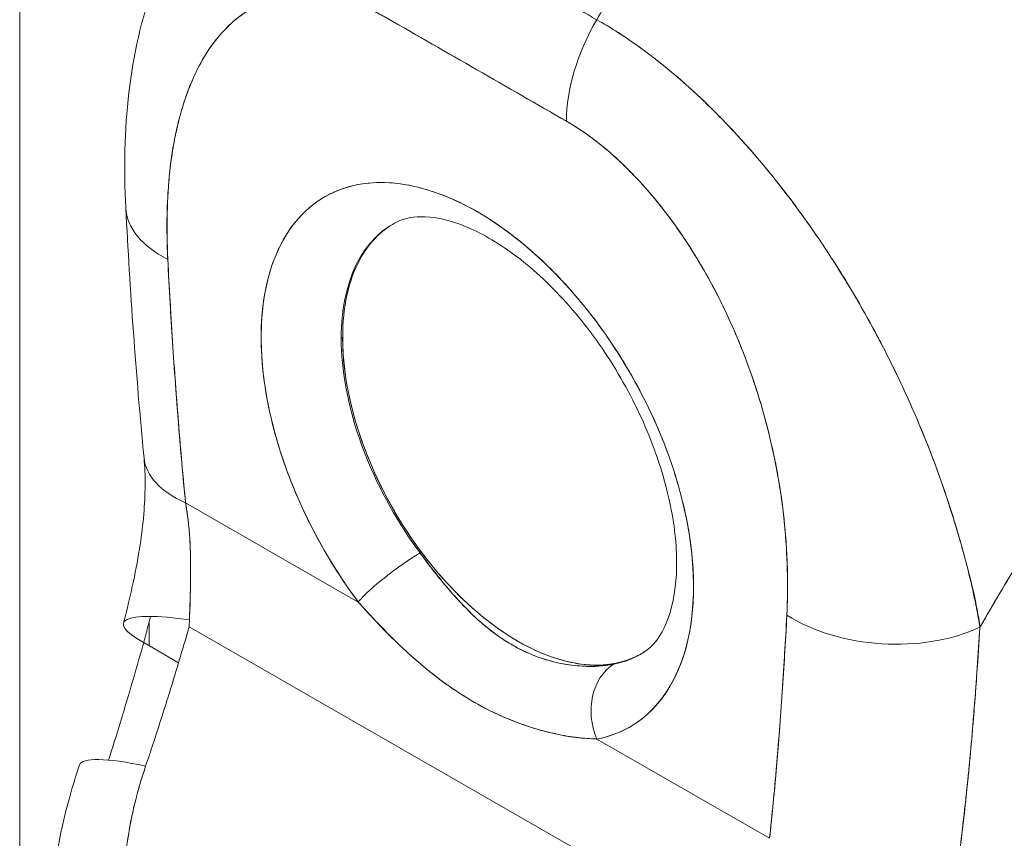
# Model space of a CAD drawing. Header units: inches. Extents: x 15 to 424, y 13 to 263.
# Tile 108 of 125: x 398.896 to 400.062, y 130.897 to 131.866. Entities that reach past the tile are written whole.
import ezdxf

# ---------------------------------------------------------------- set-up
doc = ezdxf.new("R2010")
doc.units = ezdxf.units.IN
doc.header["$LTSCALE"] = 26
doc.header["$MEASUREMENT"] = 0
doc.layers.add('Visible (ANSI)', color=7, linetype='Continuous', lineweight=5)
doc.layers.add('Visible Narrow (ANSI)', color=7, linetype='Continuous', lineweight=5)

msp = doc.modelspace()

# ---------------------------------------------------------------- linework, layer by layer
at = {"layer": 'Visible (ANSI)'}
for p, q in [((399.5433, 131.7459), (399.3311, 131.8678)), ((399.6032, 131.8518), (399.6032, 131.8518)), ((399.2765, 131.4888), (399.278, 131.4897)), ((399.198, 131.3763), (399.198, 131.3763)), ((399.2085, 131.3425), (399.2085, 131.3425)), ((399.0921, 131.2941), (399.2967, 131.1765)), ((399.2967, 131.1765), (399.0921, 131.2941)), ((400.0187, 131.2151), (400.019, 131.215)), ((400.019, 131.215), (400.0187, 131.2151)), ((400.0284, 131.1723), (400.0284, 131.1744)), ((400.0284, 131.1744), (400.0284, 131.1723)), ((399.0964, 131.1473), (399.7047, 130.7978)), ((399.7047, 130.7978), (399.0964, 131.1473)), ((399.0838, 131.1046), (399.0425, 131.1286)), ((399.5793, 131.0142), (399.7839, 130.8967)), ((399.7839, 130.8967), (399.5793, 131.0142)), ((399.7913, 130.9722), (399.7913, 130.9722)), ((399.7913, 130.9722), (399.7913, 130.9722))]:
    msp.add_line(p, q, dxfattribs=at)
for centre, major_axis, ratio, start_param, end_param in [((399.6089, -24.1205), (-95.1181, 165.1752), 0.578093, 5.500207, 5.501782), ((399.6639, 131.8154), (-0.085, -0.1479), 0.578826, 4.701744, 5.495472), ((399.6639, 131.8154), (0.085, 0.1479), 0.57891, 1.559897, 2.353547), ((399.6543, 131.8527), (-0.0512, -0.0001), 0.575125, 0.026464, 0.029562), ((399.6543, 131.8527), (-0.0512, -0.0001), 0.575125, 0.026466, 0.029564), ((399.4377, 131.3425), (-0.1807, 0.3139), 0.578093, 2.94376, 8.058229), ((399.1917, 131.6518), (-0.1704, -0.0088), 0.539473, 6.283182, 7.039945), ((399.1917, 131.6518), (-0.1704, -0.0088), 0.539473, 6.283182, 7.039945), ((399.4844, 131.3694), (-0.1467, 0.2548), 0.578093, 6.259758, 8.058229), ((399.486, 131.3703), (0.1468, -0.2548), 0.578093, 3.930198, 6.24962), ((399.2127, 131.3636), (-0.1698, -0.0165), 0.503547, 6.283183, 7.0162), ((399.2127, 131.3636), (-0.1698, -0.0165), 0.503547, 0.000005, 0.733017), ((399.345, 131.2043), (0.0547, 0.0408), 0.165502, 0.977516, 2.515264), ((399.345, 131.2043), (-0.0547, -0.0408), 0.165504, 4.119109, 5.656853), ((399.8243, 131.1735), (0.0319, 0.0555), 0.578826, 1.218205, 1.222581), ((399.8315, 131.1694), (-0.0268, -0.0466), 0.578826, 4.688627, 4.694875), ((399.9972, 131.2161), (0.0512, 0.0001), 0.575124, 5.272246, 5.281041), ((399.1835, 131.1082), (-0.1651, 0.0432), 0.167585, 5.309311, 6.87505), ((399.925, 131.2306), (-0.1704, 0.0089), 0.608717, 0.816333, 2.289763), ((399.925, 131.2306), (0.1704, -0.0089), 0.608717, 3.957926, 5.431355), ((398.9492, 131.2167), (0.0498, -0.2337), 0.594543, 1.145762, 1.181475), ((398.8306, 131.2341), (-0.0455, -0.3688), 0.614822, 1.318123, 1.357231), ((399.4844, 131.3694), (0.1467, -0.2548), 0.578093, 6.085352, 6.306612), ((399.6275, 131.042), (-0.0128, 0.067), 0.800055, 0.303667, 1.841412), ((399.6275, 131.042), (-0.0128, 0.067), 0.800055, 0.303667, 1.841412), ((399.823, 130.9461), (-0.0371, 0.0593), 0.55297, 6.054216, 6.054229), ((399.128, 130.9288), (-0.1616, 0.0548), 0.16876, 5.309456, 6.283192), ((399.5463, 131.405), (0.2511, -0.4361), 0.578093, 6.256639, 6.256642), ((399.7692, 130.9125), (0.0277, -0.0443), 0.552957, 1.762772, 1.76285), ((399.7692, 130.9125), (-0.0277, 0.0443), 0.552959, 4.904364, 4.904443), ((399.5342, 131.3981), (0.2597, -0.4509), 0.578093, 6.263572, 6.263582), ((399.7628, 130.9084), (-0.0223, 0.0356), 0.552959, 4.549655, 4.549774)]:
    msp.add_ellipse(centre, major_axis=major_axis, ratio=ratio, start_param=start_param, end_param=end_param, dxfattribs=at)
for points, knots in [([(400.1636, 132.6114), (400.1308, 132.5805), (400.0991, 132.5493), (400.0685, 132.5179), (400.0379, 132.4864), (400.0083, 132.4548), (399.9798, 132.423), (399.9513, 132.3913), (399.9239, 132.3594), (399.8976, 132.3277), (399.8712, 132.2959), (399.8459, 132.2641), (399.8216, 132.2325), (399.7974, 132.2009), (399.7742, 132.1695), (399.752, 132.1382), (399.7298, 132.107), (399.7086, 132.076), (399.6885, 132.0454), (399.6683, 132.0147), (399.6491, 131.9844), (399.6309, 131.9544), (399.6127, 131.9246), (399.5955, 131.8951), (399.5792, 131.8661)], [0, 0, 0, 0, 0.125051, 0.125051, 0.125051, 0.250106, 0.250106, 0.250106, 0.375161, 0.375161, 0.375161, 0.500216, 0.500216, 0.500216, 0.625271, 0.625271, 0.625271, 0.750326, 0.750326, 0.750326, 0.87538, 0.87538, 0.87538, 1, 1, 1, 1]), ([(399.5792, 131.8661), (399.5911, 131.8873), (399.6035, 131.9088), (399.6164, 131.9304), (399.6422, 131.9736), (399.6699, 132.0177), (399.6998, 132.0625), (399.7296, 132.1072), (399.7616, 132.1526), (399.7958, 132.1984), (399.83, 132.2441), (399.8663, 132.2903), (399.9049, 132.3365), (399.9435, 132.3827), (399.9844, 132.429), (400.0275, 132.4749), (400.0706, 132.5209), (400.116, 132.5665), (400.1636, 132.6114)], [0, 0, 0, 0, 0.09109, 0.09109, 0.09109, 0.272872, 0.272872, 0.272872, 0.454654, 0.454654, 0.454654, 0.636436, 0.636436, 0.636436, 0.818218, 0.818218, 0.818218, 1, 1, 1, 1]), ([(399.5792, 131.8661), (399.5663, 131.8736), (399.5525, 131.8815), (399.5401, 131.8886), (399.5372, 131.8903), (399.5345, 131.8919), (399.5317, 131.8934), (399.5226, 131.8987), (399.5141, 131.9036), (399.5057, 131.9084), (399.5043, 131.9092), (399.5029, 131.9101), (399.5015, 131.9109), (399.4947, 131.9148), (399.4879, 131.9187), (399.4815, 131.9224), (399.4787, 131.924), (399.476, 131.9255), (399.4732, 131.9272), (399.4704, 131.9288), (399.4676, 131.9304), (399.4648, 131.9319), (399.4584, 131.9357), (399.4516, 131.9395), (399.4448, 131.9434), (399.4434, 131.9442), (399.442, 131.945), (399.4406, 131.9458), (399.4322, 131.9506), (399.4237, 131.9555), (399.4146, 131.9607), (399.4118, 131.9623), (399.4091, 131.9639), (399.4062, 131.9655), (399.3938, 131.9727), (399.38, 131.9806), (399.3671, 131.988)], [0, 0, 0, 0, 0.166667, 0.166667, 0.166667, 0.20499, 0.20499, 0.20499, 0.333333, 0.333333, 0.333333, 0.354537, 0.354537, 0.354537, 0.456696, 0.456696, 0.456696, 0.5, 0.5, 0.5, 0.543586, 0.543586, 0.543586, 0.645594, 0.645594, 0.645594, 0.666667, 0.666667, 0.666667, 0.795017, 0.795017, 0.795017, 0.833333, 0.833333, 0.833333, 1, 1, 1, 1]), ([(399.0213, 131.643), (399.0165, 131.7359), (399.0248, 131.8268), (399.0591, 131.9202), (399.0641, 131.9321), (399.0696, 131.9438)], [0, 0, 0, 0, 0.923674, 0.923674, 1.061846, 1.061846, 1.061846, 1.061846]), ([(399.3311, 131.8678), (399.3156, 131.8767), (399.3002, 131.8836), (399.2848, 131.8884), (399.2694, 131.8931), (399.2539, 131.8959), (399.2387, 131.8963), (399.2236, 131.8967), (399.2087, 131.8947), (399.1944, 131.89), (399.18, 131.8854), (399.1662, 131.8781), (399.1533, 131.8679), (399.1405, 131.8576), (399.1284, 131.8444), (399.1178, 131.8278), (399.1071, 131.8113), (399.0977, 131.7914), (399.0901, 131.7679), (399.0825, 131.7443), (399.0767, 131.7172), (399.0734, 131.6862), (399.0702, 131.6553), (399.0694, 131.6207), (399.071, 131.5823)], [0, 0, 0, 0, 0.125, 0.125, 0.125, 0.25, 0.25, 0.25, 0.375, 0.375, 0.375, 0.5, 0.5, 0.5, 0.625, 0.625, 0.625, 0.75, 0.75, 0.75, 0.875, 0.875, 0.875, 1, 1, 1, 1]), ([(399.3311, 131.8678), (399.3262, 131.8706), (399.3212, 131.8732), (399.3163, 131.8757), (399.3109, 131.8783), (399.3055, 131.8808), (399.3001, 131.8829), (399.2941, 131.8853), (399.2882, 131.8873), (399.2824, 131.8891), (399.276, 131.891), (399.2696, 131.8925), (399.2633, 131.8937), (399.2563, 131.8949), (399.2495, 131.8957), (399.2428, 131.8961), (399.2355, 131.8965), (399.2283, 131.8963), (399.2212, 131.8956), (399.2186, 131.8953), (399.2159, 131.895), (399.2133, 131.8946), (399.2083, 131.8938), (399.2034, 131.8927), (399.1987, 131.8914), (399.1906, 131.8891), (399.1828, 131.886), (399.1754, 131.8822), (399.1671, 131.8779), (399.1593, 131.8727), (399.152, 131.8668), (399.144, 131.8602), (399.1366, 131.8527), (399.1298, 131.8444), (399.1285, 131.8429), (399.1274, 131.8414), (399.1262, 131.8399), (399.1207, 131.8326), (399.1156, 131.8249), (399.1109, 131.8166), (399.1058, 131.8073), (399.1011, 131.7974), (399.097, 131.787), (399.0932, 131.7775), (399.0898, 131.7676), (399.0869, 131.7573), (399.0842, 131.7479), (399.0819, 131.7383), (399.0799, 131.7283), (399.0799, 131.7282), (399.0798, 131.7281), (399.0798, 131.728), (399.078, 131.719), (399.0765, 131.7098), (399.0752, 131.7003), (399.074, 131.6916), (399.073, 131.6827), (399.0722, 131.6737), (399.0715, 131.6654), (399.071, 131.657), (399.0706, 131.6485), (399.0703, 131.6407), (399.0701, 131.6327), (399.07, 131.6248), (399.07, 131.6175), (399.0701, 131.6101), (399.0703, 131.6026), (399.0704, 131.5959), (399.0707, 131.5891), (399.071, 131.5823)], [0, 0, 0, 0, 0.029834, 0.029834, 0.029834, 0.0628, 0.0628, 0.0628, 0.098961, 0.098961, 0.098961, 0.138922, 0.138922, 0.138922, 0.182924, 0.182924, 0.182924, 0.2315, 0.2315, 0.2315, 0.25, 0.25, 0.25, 0.285426, 0.285426, 0.285426, 0.34571, 0.34571, 0.34571, 0.413032, 0.413032, 0.413032, 0.486895, 0.486895, 0.486895, 0.5, 0.5, 0.5, 0.561624, 0.561624, 0.561624, 0.630381, 0.630381, 0.630381, 0.692757, 0.692757, 0.692757, 0.749381, 0.749381, 0.749381, 0.75, 0.75, 0.75, 0.800969, 0.800969, 0.800969, 0.848199, 0.848199, 0.848199, 0.891486, 0.891486, 0.891486, 0.931106, 0.931106, 0.931106, 0.967268, 0.967268, 0.967268, 1, 1, 1, 1]), ([(400.0331, 131.1467), (400.0313, 131.16), (400.0287, 131.174), (400.0254, 131.1888), (400.0219, 131.2041), (400.0177, 131.2202), (400.013, 131.2373), (400.0129, 131.2377), (400.0127, 131.2381), (400.0126, 131.2384), (400.0078, 131.2558), (400.0022, 131.2742), (399.9961, 131.293), (399.9931, 131.3021), (399.99, 131.3114), (399.9867, 131.3207), (399.9836, 131.3296), (399.9803, 131.3386), (399.977, 131.3475), (399.9761, 131.3498), (399.9753, 131.352), (399.9744, 131.3543), (399.9659, 131.3762), (399.9569, 131.3977), (399.9472, 131.4189), (399.9416, 131.4312), (399.9359, 131.4434), (399.9299, 131.4556), (399.925, 131.4654), (399.9201, 131.4751), (399.9151, 131.4847), (399.9034, 131.507), (399.8912, 131.5287), (399.8785, 131.5498), (399.877, 131.5523), (399.8756, 131.5547), (399.8741, 131.5571), (399.8677, 131.5676), (399.8612, 131.578), (399.8545, 131.5881), (399.8493, 131.5962), (399.8439, 131.6042), (399.8385, 131.612), (399.8298, 131.6247), (399.821, 131.637), (399.812, 131.649), (399.8069, 131.6559), (399.8016, 131.6627), (399.7964, 131.6694), (399.7822, 131.6875), (399.7678, 131.7047), (399.7536, 131.7205), (399.7514, 131.7229), (399.7492, 131.7254), (399.7471, 131.7277), (399.735, 131.7409), (399.7232, 131.7531), (399.7116, 131.7644), (399.7026, 131.7732), (399.6938, 131.7814), (399.6852, 131.7891), (399.6807, 131.793), (399.6763, 131.7969), (399.672, 131.8005), (399.6596, 131.811), (399.6477, 131.8205), (399.6359, 131.8292), (399.6336, 131.8309), (399.6312, 131.8326), (399.6289, 131.8343), (399.6206, 131.8402), (399.6125, 131.8458), (399.6048, 131.8508), (399.5956, 131.8567), (399.587, 131.8619), (399.5792, 131.8661)], [0, 0, 0, 0, 0.053972, 0.053972, 0.053972, 0.109887, 0.109887, 0.109887, 0.111111, 0.111111, 0.111111, 0.16784, 0.16784, 0.16784, 0.195541, 0.195541, 0.195541, 0.222222, 0.222222, 0.222222, 0.229068, 0.229068, 0.229068, 0.294927, 0.294927, 0.294927, 0.333333, 0.333333, 0.333333, 0.364421, 0.364421, 0.364421, 0.436204, 0.436204, 0.436204, 0.444444, 0.444444, 0.444444, 0.480497, 0.480497, 0.480497, 0.509227, 0.509227, 0.509227, 0.555556, 0.555556, 0.555556, 0.582389, 0.582389, 0.582389, 0.655375, 0.655375, 0.655375, 0.666667, 0.666667, 0.666667, 0.729054, 0.729054, 0.729054, 0.777778, 0.777778, 0.777778, 0.802917, 0.802917, 0.802917, 0.874492, 0.874492, 0.874492, 0.888889, 0.888889, 0.888889, 0.939873, 0.939873, 0.939873, 1, 1, 1, 1]), ([(399.5792, 131.8661), (399.5865, 131.862), (399.5939, 131.8576), (399.6013, 131.8529), (399.6094, 131.8478), (399.6177, 131.8423), (399.6259, 131.8365), (399.6312, 131.8327), (399.6366, 131.8288), (399.6419, 131.8247), (399.6456, 131.8219), (399.6492, 131.8191), (399.6529, 131.8162), (399.6627, 131.8084), (399.6726, 131.8002), (399.6824, 131.7915), (399.69, 131.7848), (399.6976, 131.7779), (399.7051, 131.7707), (399.7082, 131.7677), (399.7113, 131.7647), (399.7144, 131.7616), (399.7259, 131.7503), (399.7374, 131.7384), (399.7488, 131.7259), (399.755, 131.719), (399.7613, 131.7119), (399.7675, 131.7046), (399.7735, 131.6977), (399.7794, 131.6906), (399.7853, 131.6833), (399.7982, 131.6674), (399.811, 131.6508), (399.8234, 131.6335), (399.8249, 131.6314), (399.8264, 131.6294), (399.8278, 131.6273), (399.8397, 131.6106), (399.8513, 131.5933), (399.8627, 131.5755), (399.87, 131.5639), (399.8772, 131.5522), (399.8842, 131.5402), (399.89, 131.5304), (399.8957, 131.5205), (399.9012, 131.5104), (399.9126, 131.4898), (399.9236, 131.4687), (399.934, 131.4471), (399.9343, 131.4465), (399.9346, 131.4458), (399.935, 131.4451), (399.9436, 131.4271), (399.9518, 131.4089), (399.9597, 131.3905), (399.9661, 131.3754), (399.9722, 131.3601), (399.978, 131.3448), (399.9786, 131.3434), (399.9791, 131.3419), (399.9796, 131.3404), (399.9851, 131.3258), (399.9903, 131.3112), (399.9951, 131.2966), (399.9993, 131.2837), (400.0033, 131.271), (400.007, 131.2583), (400.0085, 131.2533), (400.0099, 131.2483), (400.0113, 131.2433), (400.013, 131.2371), (400.0147, 131.2309), (400.0163, 131.2248), (400.0189, 131.2149), (400.0212, 131.2051), (400.0235, 131.1954), (400.0254, 131.1867), (400.0273, 131.1781), (400.029, 131.1696), (400.0305, 131.1619), (400.0319, 131.1542), (400.0331, 131.1467)], [0, 0, 0, 0, 0.039552, 0.039552, 0.039552, 0.082978, 0.082978, 0.082978, 0.111111, 0.111111, 0.111111, 0.130351, 0.130351, 0.130351, 0.182269, 0.182269, 0.182269, 0.222222, 0.222222, 0.222222, 0.238631, 0.238631, 0.238631, 0.299677, 0.299677, 0.299677, 0.333333, 0.333333, 0.333333, 0.365563, 0.365563, 0.365563, 0.436149, 0.436149, 0.436149, 0.444444, 0.444444, 0.444444, 0.511902, 0.511902, 0.511902, 0.555556, 0.555556, 0.555556, 0.591194, 0.591194, 0.591194, 0.664363, 0.664363, 0.664363, 0.666667, 0.666667, 0.666667, 0.727664, 0.727664, 0.727664, 0.777778, 0.777778, 0.777778, 0.782558, 0.782558, 0.782558, 0.830295, 0.830295, 0.830295, 0.872238, 0.872238, 0.872238, 0.888889, 0.888889, 0.888889, 0.909568, 0.909568, 0.909568, 0.942962, 0.942962, 0.942962, 0.972975, 0.972975, 0.972975, 1, 1, 1, 1]), ([(400.5982, 131.8598), (400.5692, 131.8328), (400.5411, 131.8055), (400.5139, 131.7781), (400.4826, 131.7465), (400.4526, 131.7147), (400.4238, 131.683), (400.395, 131.6512), (400.3675, 131.6195), (400.3412, 131.588), (400.3149, 131.5565), (400.2898, 131.5252), (400.2659, 131.4943), (400.242, 131.4633), (400.2193, 131.4327), (400.1978, 131.4026), (400.1762, 131.3724), (400.1558, 131.3428), (400.1365, 131.3137), (400.1172, 131.2846), (400.0989, 131.2561), (400.0817, 131.2282), (400.0645, 131.2004), (400.0483, 131.1732), (400.0331, 131.1467)], [0, 0, 0, 0, 0.110185, 0.110185, 0.110185, 0.237301, 0.237301, 0.237301, 0.364418, 0.364418, 0.364418, 0.491534, 0.491534, 0.491534, 0.618651, 0.618651, 0.618651, 0.745767, 0.745767, 0.745767, 0.872884, 0.872884, 0.872884, 1, 1, 1, 1]), ([(400.0331, 131.1467), (400.0351, 131.1501), (400.0371, 131.1536), (400.0391, 131.1571), (400.0541, 131.1829), (400.07, 131.2094), (400.0868, 131.2364), (400.1036, 131.2635), (400.1214, 131.2912), (400.1403, 131.3194), (400.1591, 131.3476), (400.1789, 131.3763), (400.1998, 131.4055), (400.2208, 131.4346), (400.2427, 131.4642), (400.2658, 131.4941), (400.2889, 131.5241), (400.3132, 131.5543), (400.3385, 131.5848), (400.3639, 131.6152), (400.3904, 131.6459), (400.418, 131.6766), (400.4457, 131.7072), (400.4746, 131.738), (400.5046, 131.7686), (400.5346, 131.7992), (400.5658, 131.8297), (400.5982, 131.8598)], [0, 0, 0, 0, 0.016632, 0.016632, 0.016632, 0.139553, 0.139553, 0.139553, 0.262474, 0.262474, 0.262474, 0.385395, 0.385395, 0.385395, 0.508316, 0.508316, 0.508316, 0.631237, 0.631237, 0.631237, 0.754158, 0.754158, 0.754158, 0.877079, 0.877079, 0.877079, 1, 1, 1, 1]), ([(399.8044, 131.1611), (399.8059, 131.1977), (399.8051, 131.2332), (399.8017, 131.2679), (399.7984, 131.3026), (399.7925, 131.3366), (399.7848, 131.3689), (399.7772, 131.4012), (399.7677, 131.4318), (399.757, 131.4607), (399.7463, 131.4895), (399.7342, 131.5166), (399.7213, 131.5417), (399.7084, 131.5667), (399.6945, 131.5899), (399.6802, 131.611), (399.6658, 131.6321), (399.6509, 131.6512), (399.6357, 131.6682), (399.6206, 131.6853), (399.6051, 131.7003), (399.5896, 131.7133), (399.5742, 131.7262), (399.5588, 131.7371), (399.5433, 131.7459)], [0, 0, 0, 0, 0.125, 0.125, 0.125, 0.25, 0.25, 0.25, 0.375, 0.375, 0.375, 0.5, 0.5, 0.5, 0.625, 0.625, 0.625, 0.75, 0.75, 0.75, 0.875, 0.875, 0.875, 1, 1, 1, 1]), ([(399.8044, 131.1611), (399.8047, 131.1679), (399.805, 131.1748), (399.8051, 131.1817), (399.8053, 131.1893), (399.8053, 131.197), (399.8052, 131.2047), (399.8051, 131.2133), (399.8049, 131.2219), (399.8045, 131.2305), (399.804, 131.2401), (399.8034, 131.2498), (399.8025, 131.2595), (399.8016, 131.2703), (399.8004, 131.2813), (399.7989, 131.2923), (399.7978, 131.3005), (399.7966, 131.3087), (399.7952, 131.317), (399.7946, 131.3211), (399.7939, 131.3252), (399.7931, 131.3294), (399.7906, 131.3432), (399.7877, 131.3571), (399.7843, 131.3711), (399.7806, 131.3866), (399.7764, 131.4022), (399.7716, 131.4177), (399.7663, 131.4349), (399.7604, 131.4521), (399.7538, 131.4692), (399.7521, 131.4736), (399.7504, 131.478), (399.7486, 131.4824), (399.7432, 131.4955), (399.7374, 131.5086), (399.7313, 131.5215), (399.7238, 131.5371), (399.7158, 131.5526), (399.7072, 131.5676), (399.6996, 131.581), (399.6915, 131.5941), (399.683, 131.6068), (399.676, 131.6173), (399.6687, 131.6275), (399.6612, 131.6373), (399.6605, 131.6382), (399.6598, 131.6391), (399.6591, 131.64), (399.6517, 131.6496), (399.6441, 131.6588), (399.6362, 131.6677), (399.6292, 131.6756), (399.622, 131.6832), (399.6147, 131.6904), (399.608, 131.697), (399.6013, 131.7032), (399.5945, 131.7091), (399.5883, 131.7145), (399.5821, 131.7195), (399.5759, 131.7242), (399.5702, 131.7285), (399.5645, 131.7326), (399.5588, 131.7363), (399.5536, 131.7397), (399.5485, 131.7429), (399.5433, 131.7459)], [0, 0, 0, 0, 0.034588, 0.034588, 0.034588, 0.072613, 0.072613, 0.072613, 0.11445, 0.11445, 0.11445, 0.16066, 0.16066, 0.16066, 0.2119, 0.2119, 0.2119, 0.25, 0.25, 0.25, 0.268909, 0.268909, 0.268909, 0.332309, 0.332309, 0.332309, 0.40259, 0.40259, 0.40259, 0.480099, 0.480099, 0.480099, 0.5, 0.5, 0.5, 0.559815, 0.559815, 0.559815, 0.632197, 0.632197, 0.632197, 0.696757, 0.696757, 0.696757, 0.75, 0.75, 0.75, 0.754844, 0.754844, 0.754844, 0.806927, 0.806927, 0.806927, 0.853712, 0.853712, 0.853712, 0.896031, 0.896031, 0.896031, 0.93419, 0.93419, 0.93419, 0.968796, 0.968796, 0.968796, 1, 1, 1, 1]), ([(399.2967, 131.1765), (399.2809, 131.1977), (399.2665, 131.2197), (399.2535, 131.2429), (399.2404, 131.2661), (399.2286, 131.2905), (399.2187, 131.3151), (399.2089, 131.3396), (399.2008, 131.3642), (399.1948, 131.3885), (399.1888, 131.4128), (399.1848, 131.4367), (399.1829, 131.4597), (399.181, 131.4826), (399.1812, 131.5046), (399.1835, 131.5251), (399.1859, 131.5456), (399.1903, 131.5645), (399.1967, 131.5815), (399.2032, 131.5984), (399.2116, 131.6134), (399.2218, 131.6261), (399.232, 131.6387), (399.244, 131.649), (399.2575, 131.6567), (399.271, 131.6644), (399.286, 131.6694), (399.3022, 131.6718), (399.3183, 131.6741), (399.3355, 131.6737), (399.3535, 131.6706), (399.3714, 131.6675), (399.39, 131.6617), (399.4089, 131.6533), (399.4278, 131.6449), (399.4469, 131.6339), (399.4658, 131.6206), (399.4847, 131.6074), (399.5033, 131.5918), (399.5213, 131.5743), (399.5393, 131.5567), (399.5565, 131.5373), (399.5727, 131.5164), (399.5888, 131.4956), (399.6039, 131.4732), (399.6174, 131.45), (399.6309, 131.4268), (399.643, 131.4027), (399.6533, 131.3783), (399.6635, 131.3539), (399.672, 131.3292), (399.6785, 131.3048), (399.685, 131.2805), (399.6894, 131.2564), (399.6918, 131.2332), (399.6942, 131.2101), (399.6945, 131.1878), (399.6926, 131.167), (399.6908, 131.1462), (399.6868, 131.1268), (399.6809, 131.1094), (399.6749, 131.092), (399.6669, 131.0765), (399.6571, 131.0634), (399.6472, 131.0502), (399.6355, 131.0393), (399.6225, 131.031), (399.6094, 131.0228), (399.5951, 131.0172), (399.5793, 131.0142)], [0, 0, 0, 0, 0.043478, 0.043478, 0.043478, 0.086957, 0.086957, 0.086957, 0.130435, 0.130435, 0.130435, 0.173913, 0.173913, 0.173913, 0.217391, 0.217391, 0.217391, 0.26087, 0.26087, 0.26087, 0.304348, 0.304348, 0.304348, 0.347826, 0.347826, 0.347826, 0.391304, 0.391304, 0.391304, 0.434783, 0.434783, 0.434783, 0.478261, 0.478261, 0.478261, 0.521739, 0.521739, 0.521739, 0.565217, 0.565217, 0.565217, 0.608696, 0.608696, 0.608696, 0.652174, 0.652174, 0.652174, 0.695652, 0.695652, 0.695652, 0.73913, 0.73913, 0.73913, 0.782609, 0.782609, 0.782609, 0.826087, 0.826087, 0.826087, 0.869565, 0.869565, 0.869565, 0.913043, 0.913043, 0.913043, 0.956522, 0.956522, 0.956522, 1, 1, 1, 1]), ([(399.2782, 131.4897), (399.2781, 131.5077), (399.2798, 131.5243), (399.2832, 131.5397), (399.2866, 131.5552), (399.2917, 131.5695), (399.2985, 131.5819), (399.3052, 131.5943), (399.3135, 131.6049), (399.3232, 131.6134), (399.329, 131.6185), (399.3353, 131.6229), (399.342, 131.6265)], [0, 0, 0, 0, 0.0714286, 0.0714286, 0.0714286, 0.1428571, 0.1428571, 0.1428571, 0.2142857, 0.2142857, 0.2142857, 0.2572065, 0.2572065, 0.2572065, 0.2572065]), ([(399.6345, 131.1167), (399.6425, 131.1217), (399.6498, 131.1291), (399.6636, 131.1537), (399.6695, 131.1717), (399.6745, 131.2138), (399.6744, 131.2366), (399.6682, 131.2866), (399.662, 131.3138), (399.6436, 131.3697), (399.6312, 131.3985), (399.6014, 131.4541), (399.5838, 131.481), (399.5457, 131.5295), (399.5252, 131.5512), (399.4841, 131.5871), (399.4634, 131.6013), (399.4252, 131.6216), (399.4075, 131.6279), (399.3768, 131.6338), (399.3641, 131.6333), (399.3494, 131.6297), (399.3451, 131.6281), (399.3412, 131.626)], [5.51928, 5.51928, 5.51928, 5.51928, 5.828754, 5.828754, 6.155302, 6.155302, 6.436816, 6.436816, 6.72261, 6.72261, 7.015013, 7.015013, 7.310439, 7.310439, 7.604375, 7.604375, 7.892545, 7.892545, 8.174189, 8.174189, 8.468178, 8.468178, 8.614019, 8.614019, 8.614019, 8.614019]), ([(399.071, 131.5823), (399.0727, 131.5493), (399.0746, 131.5165), (399.0767, 131.4842), (399.0788, 131.4518), (399.0812, 131.4198), (399.0837, 131.3881), (399.0863, 131.3564), (399.089, 131.3251), (399.0921, 131.2941)], [0, 0, 0, 0, 0.333333, 0.333333, 0.333333, 0.666667, 0.666667, 0.666667, 1, 1, 1, 1]), ([(399.071, 131.5823), (399.0728, 131.5479), (399.0748, 131.5133), (399.0771, 131.4787), (399.0793, 131.4452), (399.0818, 131.4115), (399.0846, 131.3778), (399.0868, 131.35), (399.0893, 131.3221), (399.0921, 131.2941)], [0, 0, 0, 0, 0.361662, 0.361662, 0.361662, 0.711598, 0.711598, 0.711598, 1, 1, 1, 1]), ([(399.6318, 131.1151), (399.6268, 131.1123), (399.6215, 131.1099), (399.6159, 131.1079), (399.6038, 131.1037), (399.5905, 131.1016), (399.5765, 131.1019), (399.5625, 131.1021), (399.5477, 131.1046), (399.5325, 131.1093), (399.5174, 131.114), (399.5018, 131.1209), (399.4862, 131.1299), (399.4706, 131.1388), (399.4551, 131.1498), (399.4399, 131.1625), (399.4247, 131.1753), (399.4099, 131.1898), (399.3959, 131.2056), (399.3819, 131.2215), (399.3686, 131.2388), (399.3564, 131.257), (399.3442, 131.2753), (399.3332, 131.2945), (399.3235, 131.3141), (399.3138, 131.3338), (399.3054, 131.3539), (399.2987, 131.3741), (399.2919, 131.3942), (399.2867, 131.4144), (399.2833, 131.4338), (399.2799, 131.4532), (399.2782, 131.4717), (399.2782, 131.4897)], [0.2530978, 0.2530978, 0.2530978, 0.2530978, 0.2857143, 0.2857143, 0.2857143, 0.3571429, 0.3571429, 0.3571429, 0.4285714, 0.4285714, 0.4285714, 0.5, 0.5, 0.5, 0.5714286, 0.5714286, 0.5714286, 0.6428571, 0.6428571, 0.6428571, 0.7142857, 0.7142857, 0.7142857, 0.7857143, 0.7857143, 0.7857143, 0.8571429, 0.8571429, 0.8571429, 0.9285714, 0.9285714, 0.9285714, 1, 1, 1, 1]), ([(399.0184, 131.1514), (399.0227, 131.1676), (399.0268, 131.1843), (399.0334, 131.2154), (399.0361, 131.23), (399.0419, 131.2686), (399.044, 131.2929), (399.0443, 131.3261), (399.0438, 131.3373), (399.0429, 131.3471)], [0, 0, 0, 0, 0.1503036, 0.1503036, 0.2798334, 0.2798334, 0.4990044, 0.4990044, 0.6200223, 0.6200223, 0.6200223, 0.6200223]), ([(399.0921, 131.2941), (399.0925, 131.2914), (399.093, 131.2887), (399.0934, 131.286), (399.0945, 131.2792), (399.0953, 131.2722), (399.096, 131.265), (399.0966, 131.2586), (399.0971, 131.2522), (399.0974, 131.2456), (399.0977, 131.2398), (399.0979, 131.2339), (399.098, 131.228), (399.0981, 131.2228), (399.0981, 131.2176), (399.0981, 131.2123), (399.0981, 131.2077), (399.098, 131.203), (399.098, 131.1983), (399.0979, 131.1941), (399.0978, 131.19), (399.0977, 131.1858), (399.0976, 131.182), (399.0974, 131.1782), (399.0973, 131.1744), (399.0972, 131.1709), (399.0971, 131.1674), (399.097, 131.164), (399.0969, 131.1611), (399.0968, 131.1582), (399.0967, 131.1554)], [0, 0, 0, 0, 0.063513, 0.063513, 0.063513, 0.222312, 0.222312, 0.222312, 0.363, 0.363, 0.363, 0.4873, 0.4873, 0.4873, 0.597282, 0.597282, 0.597282, 0.695064, 0.695064, 0.695064, 0.782876, 0.782876, 0.782876, 0.863021, 0.863021, 0.863021, 0.937815, 0.937815, 0.937815, 1, 1, 1, 1]), ([(399.0921, 131.2941), (399.0944, 131.2808), (399.0961, 131.2663), (399.0971, 131.2512), (399.098, 131.236), (399.0982, 131.22), (399.098, 131.2039), (399.0979, 131.1878), (399.0974, 131.1715), (399.0967, 131.1554)], [0, 0, 0, 0, 0.333333, 0.333333, 0.333333, 0.666667, 0.666667, 0.666667, 1, 1, 1, 1]), ([(399.3699, 131.2347), (399.3718, 131.2322), (399.3736, 131.2297), (399.3755, 131.2273), (399.3826, 131.2178), (399.3898, 131.2086), (399.397, 131.1997), (399.4051, 131.1899), (399.4132, 131.1807), (399.4215, 131.172), (399.4301, 131.163), (399.439, 131.1547), (399.4481, 131.1472), (399.4552, 131.1414), (399.4624, 131.1361), (399.4697, 131.1313), (399.4719, 131.1299), (399.474, 131.1286), (399.4762, 131.1273), (399.4772, 131.1267), (399.4782, 131.1261), (399.4792, 131.1255), (399.4877, 131.1206), (399.4963, 131.1165), (399.5051, 131.113), (399.5144, 131.1094), (399.5239, 131.1065), (399.5332, 131.1045), (399.5419, 131.1026), (399.5506, 131.1014), (399.559, 131.1008), (399.5666, 131.1003), (399.574, 131.1002), (399.581, 131.1007), (399.5848, 131.1009), (399.5885, 131.1013), (399.592, 131.1017), (399.5942, 131.102), (399.5964, 131.1024), (399.5985, 131.1028), (399.5987, 131.1028), (399.599, 131.1029), (399.5993, 131.1029)], [0, 0, 0, 0, 0.026731, 0.026731, 0.026731, 0.131047, 0.131047, 0.131047, 0.24653, 0.24653, 0.24653, 0.366857, 0.366857, 0.366857, 0.460404, 0.460404, 0.460404, 0.48757, 0.48757, 0.48757, 0.5, 0.5, 0.5, 0.605726, 0.605726, 0.605726, 0.718306, 0.718306, 0.718306, 0.822579, 0.822579, 0.822579, 0.916011, 0.916011, 0.916011, 0.965684, 0.965684, 0.965684, 0.996073, 0.996073, 0.996073, 1, 1, 1, 1]), ([(399.3699, 131.2346), (399.3805, 131.2198), (399.3918, 131.2055), (399.4036, 131.1918), (399.4154, 131.1781), (399.4278, 131.165), (399.4404, 131.1538), (399.453, 131.1426), (399.4659, 131.1333), (399.4792, 131.1256), (399.4925, 131.118), (399.5062, 131.1121), (399.5203, 131.1079), (399.5345, 131.1036), (399.5491, 131.1013), (399.5625, 131.1005), (399.5758, 131.0998), (399.5879, 131.1005), (399.5991, 131.1028)], [0, 0, 0, 0, 0.1666667, 0.1666667, 0.1666667, 0.3333333, 0.3333333, 0.3333333, 0.5, 0.5, 0.5, 0.6666667, 0.6666667, 0.6666667, 0.8333333, 0.8333333, 0.8333333, 0.9988188, 0.9988188, 0.9988188, 0.9988188]), ([(399.5793, 131.0142), (399.5637, 131.0144), (399.5463, 131.0166), (399.527, 131.0211), (399.5077, 131.0256), (399.4865, 131.0324), (399.4655, 131.0418), (399.4446, 131.0511), (399.4239, 131.063), (399.4039, 131.0771), (399.3838, 131.0913), (399.3644, 131.1078), (399.3465, 131.1246), (399.3286, 131.1414), (399.3124, 131.1587), (399.2967, 131.1765)], [0, 0, 0, 0, 0.2, 0.2, 0.2, 0.4, 0.4, 0.4, 0.6, 0.6, 0.6, 0.8, 0.8, 0.8, 1, 1, 1, 1]), ([(399.5793, 131.0142), (399.5789, 131.0142), (399.5786, 131.0143), (399.5783, 131.0143), (399.5715, 131.0146), (399.5644, 131.0152), (399.5569, 131.016), (399.5486, 131.017), (399.5398, 131.0183), (399.5305, 131.0203), (399.5293, 131.0205), (399.5281, 131.0208), (399.5269, 131.0211), (399.5182, 131.0231), (399.509, 131.0255), (399.4997, 131.0286), (399.4885, 131.0322), (399.4771, 131.0366), (399.4658, 131.0417), (399.4656, 131.0417), (399.4655, 131.0418), (399.4653, 131.0419), (399.4536, 131.0472), (399.4419, 131.0532), (399.4304, 131.06), (399.4215, 131.0653), (399.4126, 131.071), (399.4038, 131.0772), (399.401, 131.0792), (399.3981, 131.0812), (399.3953, 131.0833), (399.3838, 131.0918), (399.3725, 131.101), (399.3617, 131.1107), (399.3565, 131.1152), (399.3515, 131.1199), (399.3465, 131.1246), (399.3411, 131.1297), (399.3358, 131.135), (399.3307, 131.1402), (399.3213, 131.1498), (399.3123, 131.1594), (399.3036, 131.169), (399.3013, 131.1715), (399.299, 131.174), (399.2967, 131.1765)], [0, 0, 0, 0, 0.004325, 0.004325, 0.004325, 0.090849, 0.090849, 0.090849, 0.187661, 0.187661, 0.187661, 0.2, 0.2, 0.2, 0.290523, 0.290523, 0.290523, 0.398627, 0.398627, 0.398627, 0.4, 0.4, 0.4, 0.512246, 0.512246, 0.512246, 0.6, 0.6, 0.6, 0.628359, 0.628359, 0.628359, 0.744718, 0.744718, 0.744718, 0.8, 0.8, 0.8, 0.860782, 0.860782, 0.860782, 0.970989, 0.970989, 0.970989, 1, 1, 1, 1]), ([(399.0425, 131.1286), (399.0441, 131.1346), (399.0457, 131.1406), (399.0472, 131.1466), (399.0483, 131.1509), (399.0494, 131.1552), (399.0504, 131.1595)], [0, 0, 0, 0, 0.05735536, 0.05735536, 0.05735536, 0.09901205, 0.09901205, 0.09901205, 0.09901205]), ([(399.7839, 130.8967), (399.7869, 130.9243), (399.7896, 130.9524), (399.7921, 130.9812), (399.7946, 131.01), (399.7968, 131.0394), (399.7989, 131.0694), (399.8009, 131.0994), (399.8027, 131.1299), (399.8044, 131.1611)], [0, 0, 0, 0, 0.333333, 0.333333, 0.333333, 0.666667, 0.666667, 0.666667, 1, 1, 1, 1]), ([(399.7839, 130.8967), (399.7866, 130.9216), (399.789, 130.9466), (399.7913, 130.9719), (399.794, 131.0025), (399.7964, 131.0333), (399.7985, 131.0643), (399.8007, 131.0964), (399.8027, 131.1287), (399.8044, 131.1611)], [0, 0, 0, 0, 0.288491, 0.288491, 0.288491, 0.638459, 0.638459, 0.638459, 1, 1, 1, 1]), ([(399.0964, 131.1473), (399.0909, 131.1283), (399.0853, 131.1095), (399.0797, 131.0909), (399.074, 131.0723), (399.0683, 131.054), (399.0625, 131.0359), (399.0567, 131.0177), (399.0508, 130.9998), (399.0448, 130.9822)], [0, 0, 0, 0, 0.333333, 0.333333, 0.333333, 0.666667, 0.666667, 0.666667, 1, 1, 1, 1]), ([(400.0082, 130.8729), (400.0085, 130.8757), (400.0088, 130.8785), (400.0091, 130.8813), (400.0097, 130.8862), (400.0103, 130.8911), (400.0109, 130.896), (400.0127, 130.9115), (400.0145, 130.9269), (400.0162, 130.9422), (400.017, 130.9489), (400.0177, 130.9555), (400.0184, 130.9622), (400.0186, 130.964), (400.0188, 130.9658), (400.019, 130.9676), (400.0197, 130.975), (400.0204, 130.9824), (400.0211, 130.9898), (400.0227, 131.0063), (400.0241, 131.0227), (400.0254, 131.0389), (400.0258, 131.0443), (400.0263, 131.0497), (400.0267, 131.055), (400.0268, 131.0565), (400.0269, 131.0579), (400.027, 131.0594), (400.0279, 131.07), (400.0287, 131.0805), (400.0294, 131.091), (400.0308, 131.11), (400.0321, 131.1286), (400.0331, 131.1467)], [0, 0, 0, 0, 0.029161, 0.029161, 0.029161, 0.080621, 0.080621, 0.080621, 0.243196, 0.243196, 0.243196, 0.313778, 0.313778, 0.313778, 0.333333, 0.333333, 0.333333, 0.41251, 0.41251, 0.41251, 0.591045, 0.591045, 0.591045, 0.650584, 0.650584, 0.650584, 0.666667, 0.666667, 0.666667, 0.784923, 0.784923, 0.784923, 1, 1, 1, 1]), ([(400.0331, 131.1467), (400.0311, 131.1144), (400.0289, 131.0828), (400.0264, 131.0517), (400.0263, 131.0501), (400.0262, 131.0486), (400.0261, 131.047), (400.0237, 131.0176), (400.0211, 130.9888), (400.0182, 130.9605), (400.0179, 130.9574), (400.0176, 130.9543), (400.0173, 130.9512), (400.0145, 130.9246), (400.0115, 130.8985), (400.0082, 130.8729)], [0, 0, 0, 0, 0.333333, 0.333333, 0.333333, 0.350215, 0.350215, 0.350215, 0.666667, 0.666667, 0.666667, 0.701162, 0.701162, 0.701162, 1, 1, 1, 1]), ([(399.0387, 131.1148), (399.034, 131.0984), (399.0291, 131.0816), (399.024, 131.0645), (399.0221, 131.0579), (399.0201, 131.0513), (399.0181, 131.0447), (399.0179, 131.0443), (399.0178, 131.0439), (399.0177, 131.0435), (399.0146, 131.0331), (399.0114, 131.0227), (399.0081, 131.0121), (399.0057, 131.0046), (399.0033, 130.997), (399.0009, 130.9893)], [0, 0, 0, 0, 0.3333333, 0.3333333, 0.3333333, 0.461137, 0.461137, 0.461137, 0.4686966, 0.4686966, 0.4686966, 0.6666667, 0.6666667, 0.6666667, 0.8080998, 0.8080998, 0.8080998, 0.8080998]), ([(398.9329, 130.8085), (398.934, 130.8547), (398.9424, 130.9009), (398.9583, 130.9586), (398.9622, 130.9711), (398.9664, 130.9836)], [0, 0, 0, 0, 0.4156798, 0.4156798, 0.5322905, 0.5322905, 0.5322905, 0.5322905]), ([(399.0448, 130.9822), (399.0396, 130.9664), (399.0352, 130.9513), (399.0317, 130.9369), (399.0282, 130.9225), (399.0255, 130.9088), (399.0236, 130.8958), (399.0217, 130.8827), (399.0206, 130.8704), (399.0203, 130.8588), (399.02, 130.8473), (399.0205, 130.8364), (399.0218, 130.8266), (399.0232, 130.8167), (399.0255, 130.8077), (399.0286, 130.7998), (399.0317, 130.792), (399.0356, 130.7853), (399.0401, 130.7798), (399.0445, 130.7744), (399.0494, 130.7702), (399.0549, 130.7672)], [0, 0, 0, 0, 0.142857, 0.142857, 0.142857, 0.285714, 0.285714, 0.285714, 0.428571, 0.428571, 0.428571, 0.571429, 0.571429, 0.571429, 0.714286, 0.714286, 0.714286, 0.857143, 0.857143, 0.857143, 1, 1, 1, 1]), ([(399.0448, 130.9822), (399.0422, 130.9746), (399.0398, 130.9669), (399.0375, 130.9591), (399.035, 130.9502), (399.0327, 130.9413), (399.0306, 130.9324), (399.0286, 130.9235), (399.0268, 130.9147), (399.0253, 130.9059), (399.0239, 130.898), (399.0228, 130.8902), (399.0219, 130.8825), (399.0212, 130.8756), (399.0207, 130.8688), (399.0204, 130.8622), (399.0203, 130.8596), (399.0202, 130.8571), (399.0202, 130.8547), (399.0202, 130.8512), (399.0202, 130.8478), (399.0203, 130.8445), (399.0205, 130.8392), (399.0209, 130.834), (399.0215, 130.829), (399.022, 130.8244), (399.0228, 130.8199), (399.0238, 130.8156), (399.0247, 130.8116), (399.0257, 130.8078), (399.027, 130.8041), (399.0273, 130.8032), (399.0276, 130.8023), (399.028, 130.8014), (399.0289, 130.799), (399.0299, 130.7967), (399.0309, 130.7944), (399.0323, 130.7916), (399.0338, 130.7889), (399.0354, 130.7864), (399.0369, 130.784), (399.0385, 130.7818), (399.0402, 130.7798), (399.0417, 130.7779), (399.0434, 130.7761), (399.0451, 130.7744), (399.0467, 130.7729), (399.0483, 130.7716), (399.05, 130.7703), (399.0516, 130.7691), (399.0532, 130.7681), (399.0549, 130.7672)], [0, 0, 0, 0, 0.090139, 0.090139, 0.090139, 0.192543, 0.192543, 0.192543, 0.294178, 0.294178, 0.294178, 0.386219, 0.386219, 0.386219, 0.468683, 0.468683, 0.468683, 0.5, 0.5, 0.5, 0.543483, 0.543483, 0.543483, 0.612641, 0.612641, 0.612641, 0.676614, 0.676614, 0.676614, 0.73542, 0.73542, 0.73542, 0.75, 0.75, 0.75, 0.789344, 0.789344, 0.789344, 0.838902, 0.838902, 0.838902, 0.884415, 0.884415, 0.884415, 0.926226, 0.926226, 0.926226, 0.964707, 0.964707, 0.964707, 1, 1, 1, 1])]:
    msp.add_open_spline(points, degree=3, knots=knots, dxfattribs=at)
for points in [[(399.6203, 131.8404), (399.6202, 131.8404), (399.6202, 131.8404), (399.6202, 131.8404)], [(399.5578, 131.8209), (399.5578, 131.8209), (399.5578, 131.8209), (399.5578, 131.8209)], [(399.0429, 131.3471), (399.0332, 131.4469), (399.0263, 131.5455), (399.0213, 131.643)], [(399.7856, 131.3657), (399.7856, 131.3657), (399.7856, 131.3657), (399.7856, 131.3657)], [(399.0766, 131.302), (399.0766, 131.302), (399.0766, 131.302), (399.0766, 131.302)], [(400.0322, 131.1521), (400.0322, 131.1521), (400.0323, 131.1521), (400.0323, 131.1522)], [(400.0322, 131.1521), (400.0322, 131.1521), (400.0323, 131.1521), (400.0323, 131.1522)], [(399.6353, 131.1172), (399.6345, 131.1167), (399.6336, 131.1161), (399.6326, 131.1156)], [(400.0313, 131.1182), (400.0313, 131.1182), (400.0313, 131.1182), (400.0313, 131.1182)], [(399.7302, 130.9276), (399.7302, 130.9276), (399.7302, 130.9276), (399.7302, 130.9276)], [(399.7858, 130.9148), (399.7858, 130.9148), (399.7858, 130.9148), (399.7858, 130.9148)]]:
    msp.add_open_spline(points, degree=3, dxfattribs=at)
at = {"layer": 'Visible Narrow (ANSI)'}
for p, q in [((398.8956, 112.9913), (398.8956, 152.8468)), ((399.0488, 131.1528), (399.0488, 131.125))]:
    msp.add_line(p, q, dxfattribs=at)

doc.saveas('drawing.dxf')
